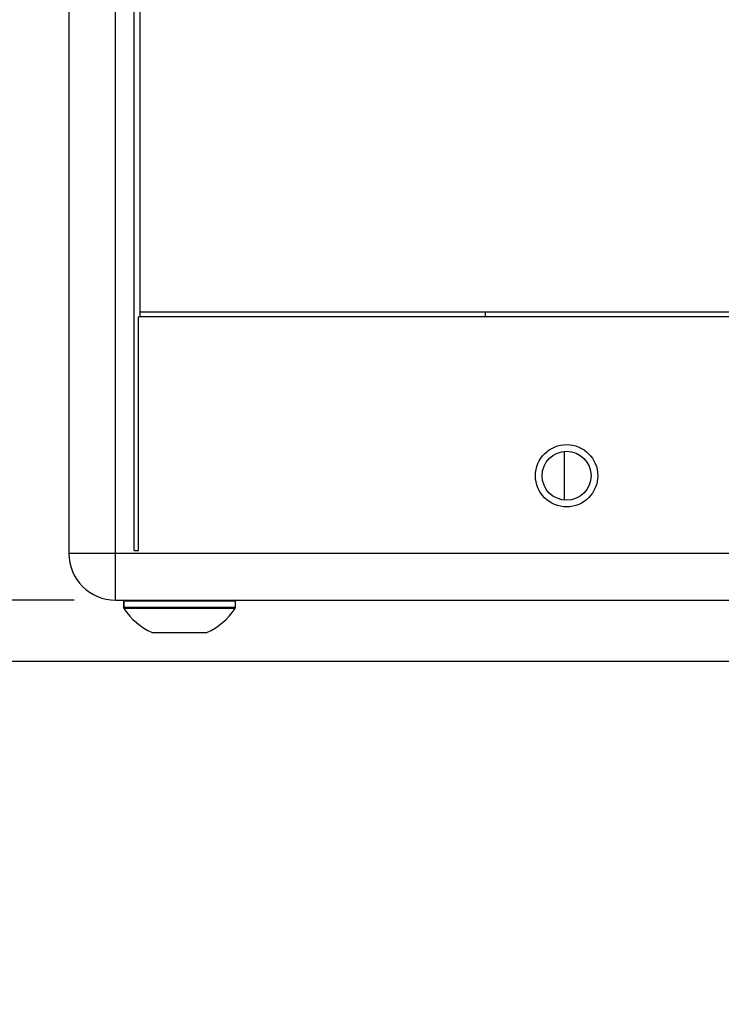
# Model space of a CAD drawing. Header units: inches. Extents: x 0 to 34, y 0 to 22.
# Tile 6 of 106: x 3.2 to 4.3, y 9.9 to 11.4. Entities that reach past the tile are written whole.
import ezdxf

# ---------------------------------------------------------------- set-up
doc = ezdxf.new("R2010")
doc.units = ezdxf.units.IN
doc.header["$LTSCALE"] = 1.87
doc.header["$MEASUREMENT"] = 0
doc.layers.get('0').update_dxf_attribs({"linetype": 'CONTINUOUS'})
doc.layers.add('02___PRT_ALL_AXES', color=7, linetype='CONTINUOUS')
doc.layers.add('DIMENSIONS', color=7, linetype='CONTINUOUS')
doc.styles.get("Standard").update_dxf_attribs({"font": 'txt', "width": 0.8})
doc.dimstyles.new('DIMSTYLE_2', dxfattribs={"dimtxt": 0.125, "dimasz": 0.18, "dimexe": 0.125, "dimexo": 0.0625, "dimgap": 0.0625, "dimtad": 0, "dimtih": 1, "dimtoh": 1, "dimlfac": 1.333333, "dimzin": 4, "dimdsep": 46, "dimtxsty": 'STANDARD', "dimblk": '_FILLED', "dimblk1": '_FILLED', "dimblk2": '_FILLED', "dimcen": 0.09, "dimadec": 0, "dimazin": 0, "dimtfac": 1, "dimtofl": 0, "dimtmove": 0, "dimatfit": 3, "dimldrblk": '_FILLED', "dimfxl": 1, "dimtolj": 1, "dimtzin": 4, "dimarcsym": 0})

# ---------------------------------------------------------------- blocks, each defined once
blk = doc.blocks.new('_FILLED')
at = {"color": 0, "linetype": 'BYBLOCK'}
blk.add_solid([(0, 0), (-1, 0.1736), (-1, -0.1736)], dxfattribs=at)
blk = doc.blocks.new('*D35')
at = {"layer": 'DIMENSIONS', "color": 2, "linetype": 'CONTINUOUS'}
for p, q in [((2.7681, 10.5202), (2.7681, 10.8802)), ((3.2759, 10.5202), (2.6431, 10.5202)), ((6.2872, 10.4277), (2.6431, 10.4277)), ((2.7681, 10.4277), (2.7681, 10.0128)), ((2.7681, 10.0128), (2.5649, 10.0128))]:
    blk.add_line(p, q, dxfattribs=at)
at = {"layer": 'DIMENSIONS', "color": 2, "linetype": 'CONTINUOUS', "xscale": 0.18, "yscale": 0.18, "zscale": 0.18}
for p, rotation in [((2.7681, 10.5202), 270), ((2.7681, 10.4277), 90)]:
    blk.add_blockref('_FILLED', p, dxfattribs=dict(at, rotation=rotation))
at = {"layer": 'DIMENSIONS', "color": 2, "linetype": 'CONTINUOUS', "insert": (2.5024, 10.0753), "char_height": 0.125, "width": 0.925, "attachment_point": 3, "line_spacing_factor": 0.9}
blk.add_mtext('.12{\\Ftxt.shx;\\W1.000000;\\H0.125000; }[3.1]', dxfattribs=at)

msp = doc.modelspace()

# ---------------------------------------------------------------- linework, layer by layer
at = {"color": 9, "linetype": 'CONTINUOUS'}
for p, q in [((3.3384, 10.5202), (3.3384, 18.3952)), ((9.708, 10.5905), (3.2681, 10.5905)), ((3.5189, 10.5187), (3.3506, 10.5187)), ((3.5189, 10.5092), (3.3506, 10.5092)), ((3.5184, 10.5075), (3.3511, 10.5075))]:
    msp.add_line(p, q, dxfattribs=at)
at = {"color": 7, "linetype": 'CONTINUOUS'}
for p, q in [((3.2681, 18.3249), (3.2681, 10.5905)), ((3.3665, 10.5952), (3.3665, 18.3202)), ((3.3755, 10.9471), (3.3755, 18.1771)), ((3.3755, 10.9546), (9.6006, 10.9546)), ((3.896, 10.9471), (3.896, 10.9546)), ((9.6031, 10.9471), (3.373, 10.9471)), ((3.373, 10.5952), (3.373, 10.9471)), ((4.0144, 10.7444), (4.0144, 10.671)), ((3.3665, 10.5952), (3.373, 10.5952)), ((3.3384, 10.5202), (9.6377, 10.5202)), ((3.3506, 10.5187), (3.3506, 10.5092)), ((3.8644, 10.5198), (3.8111, 10.5198)), ((3.9109, 10.5198), (3.8816, 10.5198)), ((3.9161, 10.5198), (3.9116, 10.5198)), ((3.9199, 10.5198), (3.9184, 10.5198))]:
    msp.add_line(p, q, dxfattribs=at)
for radius in [0.0469, 0.0369]:
    msp.add_circle((4.0181, 10.7077), radius, dxfattribs=at)
for centre, radius, start, end in [((3.3384, 10.5905), 0.0703, 180, 270), ((3.3521, 10.5187), 0.00148, 90, 180), ((3.5174, 10.5187), 0.00148, 0, 90), ((3.3535, 10.5092), 0.00295, 180, 213.5573), ((3.4347, 10.563), 0.1004, 213.5573, 245.7504), ((3.4347, 10.563), 0.1004, 294.2496, 326.4427), ((3.5159, 10.5092), 0.00295, 326.4427, 360)]:
    msp.add_arc(centre, radius, start, end, dxfattribs=at)
at = {"layer": '02___PRT_ALL_AXES', "color": 7, "linetype": 'CONTINUOUS'}
for p, q in [((3.3506, 10.5092), (3.3506, 10.5187)), ((3.5189, 10.5092), (3.5189, 10.5187)), ((3.3935, 10.4715), (3.476, 10.4715))]:
    msp.add_line(p, q, dxfattribs=at)
for start, end in [(213.5573, 245.7504), (294.2496, 326.4427)]:
    msp.add_arc((3.4347, 10.563), 0.1004, start, end, dxfattribs=at)

# ---------------------------------------------------------------- dimensions: what is measured, and where the dimension line sits
at = {"layer": 'DIMENSIONS', "color": 2, "linetype": 'CONTINUOUS'}
dim = msp.add_linear_dim(base=(2.7681, 10.4277), p1=(3.3384, 10.5202), p2=(6.3497, 10.4277), angle=270, dimstyle='DIMSTYLE_2', dxfattribs=at)
dim.commit()
dim.dimension.update_dxf_attribs({"geometry": '*D35', "text_midpoint": (2.0399, 10.0128), "dimtype": 160})

doc.saveas('drawing.dxf')
